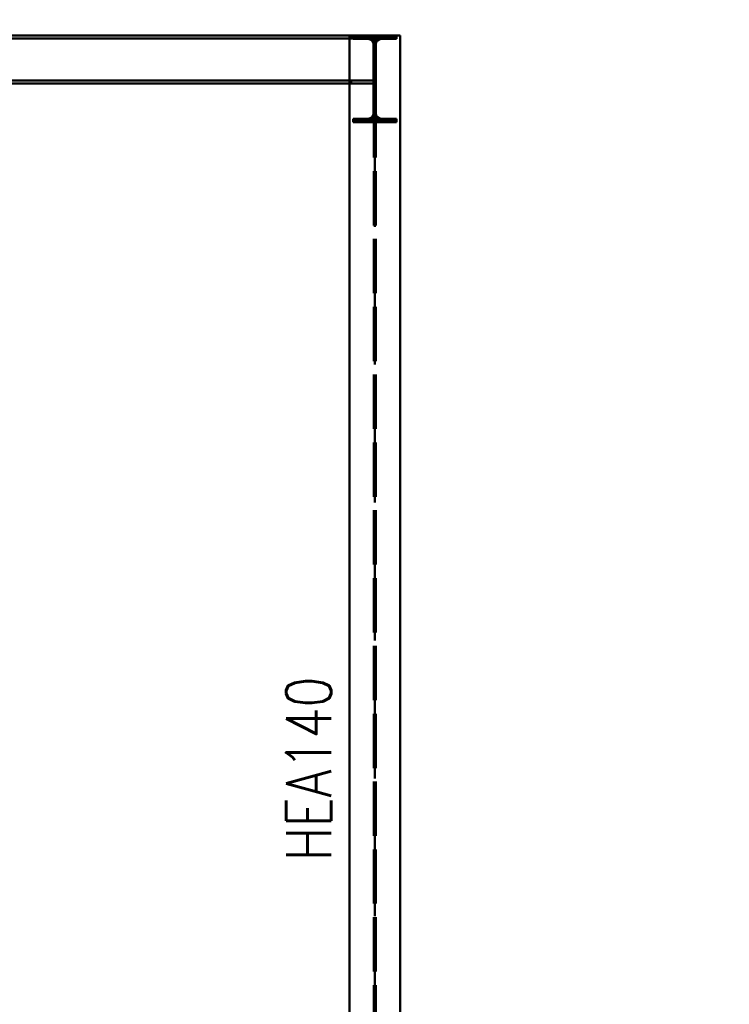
# Paper-space layout 'Layout1' of a CAD drawing. Extents: x -2 to 1243, y -36 to 596.
# Tile 77 of 132: x 370 to 410, y 484 to 538. Entities that reach past the tile are written whole.
import ezdxf

# ---------------------------------------------------------------- set-up
doc = ezdxf.new("R2010")
doc.units = 0
doc.linetypes.add('ACAD_ISO02W100', pattern=[15, 12, -3])
doc.linetypes.add('ACAD_ISO04W100', pattern=[30.5, 24, -3, 0.5, -3])
doc.layers.get('0').update_dxf_attribs({"linetype": 'CONTINUOUS'})
doc.layers.get('DEFPOINTS').update_dxf_attribs({"color": 132, "linetype": 'CONTINUOUS'})
for name, color, linetype, lineweight in [('SS_2.ET-HALA_TaO-VESTAVBA_A1÷B2-VAZBA2', 51, 'CONTINUOUS', 50), ('SS_KOTY', 3, 'CONTINUOUS', 25), ('SS_POPIS_PROFILU', 13, 'CONTINUOUS', 25), ('SS_SRAFY', 8, 'CONTINUOUS', 18)]:
    doc.layers.add(name, color=color, linetype=linetype, lineweight=lineweight)
doc.styles.add('ROMANS', font='romans.shx', dxfattribs={"width": 0.8})
doc.styles.add('romans.shx', font='romans.shx', dxfattribs={"height": 5})
doc.dimstyles.new('A-1_(2.5)_50AS', dxfattribs={"dimtxt": 2.5, "dimasz": 2, "dimexe": 1, "dimexo": 2, "dimgap": 0, "dimtad": 0, "dimdec": 1, "dimlfac": 50, "dimrnd": 1, "dimtxsty": 'ROMANS', "dimblk1": 'OBLIQUE', "dimblk2": 'OBLIQUE', "dimsah": 1, "dimcen": 2, "dimclrd": 256, "dimclre": 256, "dimclrt": 256, "dimadec": 1, "dimazin": 2, "dimtfac": 0.714286, "dimtdec": 1, "dimtmove": 0, "dimatfit": 3, "dimldrblk": 'OPEN', "dimfxl": 1, "dimtvp": 1.142857, "dimtfill": 1, "dimtolj": 1, "dimlwd": -1, "dimlwe": -1, "dimarcsym": 0})

# ---------------------------------------------------------------- blocks, each defined once
blk = doc.blocks.new('_Oblique')
at = {"color": 0, "linetype": 'ByBlock', "lineweight": -2}
blk.add_line((-0.5, -0.5), (0.5, 0.5), dxfattribs=at)
blk = doc.blocks.new('*D23')
at = {"layer": 'DEFPOINTS', "color": 0, "transparency": 16777216}
for p in [(389.911, 550.574), (298.211, 537.561, 14406), (389.911, 537.561, 14406)]:
    blk.add_point(p, dxfattribs=at)
at = {"layer": 'SS_KOTY', "transparency": 16777216}
for p, q in [((298.211, 539.561), (298.211, 551.574)), ((389.911, 539.561), (389.911, 551.574)), ((298.211, 550.574), (389.911, 550.574))]:
    blk.add_line(p, q, dxfattribs=at)
at = {"layer": 'SS_KOTY', "transparency": 16777216, "xscale": 2, "yscale": 2, "zscale": 2, "rotation": 180}
blk.add_blockref('_Oblique', (298.211, 550.574), dxfattribs=at)
at = {"layer": 'SS_KOTY', "transparency": 16777216, "xscale": 2, "yscale": 2, "zscale": 2}
blk.add_blockref('_Oblique', (389.911, 550.574), dxfattribs=at)
at = {"layer": 'SS_KOTY', "transparency": 16777216, "insert": (344.061, 553.431), "char_height": 2.5, "attachment_point": 5, "style": 'ROMANS', "bg_fill": 3, "box_fill_scale": 1.1, "bg_fill_color": 256, "bg_fill_true_color": 13158600, "bg_fill_transparency": 0}
blk.add_mtext('\\A1;4585', dxfattribs=at)
blk = doc.blocks.new('_OPEN')
at = {"color": 0, "linetype": 'ByBlock'}
for p, q in [((-1, 0.167), (0, 0)), ((0, 0), (-1, -0.167)), ((0, 0), (-1, 0))]:
    blk.add_line(p, q, dxfattribs=at)
blk = doc.blocks.new('*D24')
at = {"layer": 'DEFPOINTS', "color": 0, "transparency": 16777216}
for p in [(411.911, 550.574), (389.911, 537.561, 14406), (411.911, 455.961, 14406)]:
    blk.add_point(p, dxfattribs=at)
at = {"layer": 'SS_KOTY', "transparency": 16777216}
for p, q in [((389.911, 539.561), (389.911, 551.574)), ((411.911, 457.961), (411.911, 551.574)), ((389.911, 550.574), (411.911, 550.574))]:
    blk.add_line(p, q, dxfattribs=at)
at = {"layer": 'SS_KOTY', "transparency": 16777216, "xscale": 2, "yscale": 2, "zscale": 2, "rotation": 180}
blk.add_blockref('_Oblique', (389.911, 550.574), dxfattribs=at)
at = {"layer": 'SS_KOTY', "transparency": 16777216, "xscale": 2, "yscale": 2, "zscale": 2}
blk.add_blockref('_Oblique', (411.911, 550.574), dxfattribs=at)
at = {"layer": 'SS_KOTY', "transparency": 16777216, "insert": (400.911, 553.431), "char_height": 2.5, "attachment_point": 5, "style": 'ROMANS', "bg_fill": 3, "box_fill_scale": 1.1, "bg_fill_color": 256, "bg_fill_true_color": 13158600, "bg_fill_transparency": 0}
blk.add_mtext('\\A1;1100', dxfattribs=at)

psp = doc.layouts.get("Layout1")

# ---------------------------------------------------------------- linework, layer by layer
at = {"layer": 'SS_2.ET-HALA_TaO-VESTAVBA_A1÷B2-VAZBA2', "color": 1, "linetype": 'Continuous', "ltscale": 0.25}
for p, q in [((388.5111, 535.0708), (299.6111, 535.0708)), ((299.6111, 534.9008), (388.5111, 534.9008)), ((388.5111, 535.0708), (388.5111, 534.9008)), ((388.5111, 534.9008), (388.5111, 460.7608))]:
    psp.add_line(p, q, dxfattribs=at)
at = {"layer": 'SS_2.ET-HALA_TaO-VESTAVBA_A1÷B2-VAZBA2', "color": 3, "linetype": 'ACAD_ISO02W100', "ltscale": 0.25}
for p, q in [((388.5404, 535.0708), (388.5111, 535.0708)), ((388.5111, 534.9008), (388.5404, 534.9008)), ((388.6111, 535.0708), (388.5404, 535.0708)), ((388.5404, 534.9008), (388.6111, 534.9008)), ((388.6111, 534.9008), (388.6111, 535.0708))]:
    psp.add_line(p, q, dxfattribs=at)

# ---------------------------------------------------------------- texts
at = {"layer": 'SS_POPIS_PROFILU', "color": 13, "style": 'romans.shx', "width": 0.8}
psp.add_text('HEA140', height=2.5, rotation=90, dxfattribs=at).set_placement((387.5111, 491.917))

# ---------------------------------------------------------------- dimensions: what is measured, and where the dimension line sits
at = {"layer": 'SS_KOTY'}
dim = psp.add_linear_dim(base=(389.9111, 550.5736), p1=(298.2111, 537.5608, 14406), p2=(389.9111, 537.5608, 14406), dimstyle='A-1_(2.5)_50AS', override={"dimtmove": 1}, dxfattribs=at)
dim.commit()
dim.dimension.update_dxf_attribs({"geometry": '*D23', "text_midpoint": (344.0611, 553.4307)})

# ---------------------------------------------------------------- next in the draw order: linework, layer by layer
at = {"layer": 'SS_2.ET-HALA_TaO-VESTAVBA_A1÷B2-VAZBA2', "color": 1, "linetype": 'Continuous', "ltscale": 0.25}
for p, q in [((388.5111, 537.5608), (299.6111, 537.5608)), ((299.6111, 537.3908), (388.5111, 537.3908)), ((388.5111, 537.5608), (388.5111, 537.3908)), ((388.5111, 537.3908), (388.5111, 535.0708))]:
    psp.add_line(p, q, dxfattribs=at)
at = {"layer": 'SS_2.ET-HALA_TaO-VESTAVBA_A1÷B2-VAZBA2', "color": 3, "linetype": 'ACAD_ISO02W100', "ltscale": 0.25}
for p, q in [((388.5111, 537.3908), (388.5404, 537.3908)), ((388.5404, 537.3908), (388.6111, 537.3908)), ((388.6111, 537.3908), (388.6111, 537.5608))]:
    psp.add_line(p, q, dxfattribs=at)

# ---------------------------------------------------------------- next in the draw order: dimensions: what is measured, and where the dimension line sits
at = {"layer": 'SS_KOTY'}
dim = psp.add_linear_dim(base=(411.9111, 550.5736), p1=(389.9111, 537.5608, 14406), p2=(411.9111, 455.9608, 14406), dimstyle='A-1_(2.5)_50AS', override={"dimtmove": 1}, dxfattribs=at)
dim.commit()
dim.dimension.update_dxf_attribs({"geometry": '*D24', "text_midpoint": (400.9111, 553.4307)})

# ---------------------------------------------------------------- next in the draw order: hatches: boundary and pattern name
at = {"layer": 'SS_SRAFY'}
h = psp.add_hatch(dxfattribs=at)
h.set_pattern_fill('ANSI31', color=5, scale=0.02, style=0)
h.set_pattern_definition([(45, (184.611103, 337.56082), (-0.04490128, 0.04490128), [])])
h.paths.add_polyline_path([(388.7111, 532.9568), (388.7111, 532.7608), (391.1111, 532.7608), (391.1111, 532.9568), (390.2731, 532.9568, -0.4142136), (389.9731, 533.2568), (389.9731, 537.0648, -0.4142136), (390.2731, 537.3648), (391.1111, 537.3648), (391.1111, 537.5608), (388.7111, 537.5608), (388.7111, 537.3648), (389.5491, 537.3648, -0.4142136), (389.8491, 537.0648), (389.8491, 533.2568, -0.4142136), (389.5491, 532.9568)], flags=0)

# ---------------------------------------------------------------- next in the draw order: linework, layer by layer
at = {"layer": 'SS_2.ET-HALA_TaO-VESTAVBA_A1÷B2-VAZBA2', "color": 7, "linetype": 'ACAD_ISO04W100', "ltscale": 0.25}
for p, q in [((389.9111, 537.5608), (298.2111, 537.5608)), ((389.9111, 458.3608), (389.9111, 537.5608))]:
    psp.add_line(p, q, dxfattribs=at)
at = {"layer": 'SS_2.ET-HALA_TaO-VESTAVBA_A1÷B2-VAZBA2', "color": 1, "linetype": 'Continuous', "ltscale": 0.25}
for p, q in [((388.7111, 537.5608), (388.5111, 537.5608)), ((391.1111, 537.5608), (388.7111, 537.5608)), ((388.7111, 537.5608), (388.7111, 537.3648)), ((388.7111, 537.3648), (389.5491, 537.3648)), ((390.2731, 537.3648), (391.1111, 537.3648)), ((391.3111, 537.5608), (391.1111, 537.5608)), ((391.1111, 537.3648), (391.1111, 537.5608)), ((391.3111, 460.7608), (391.3111, 537.5608)), ((389.8491, 537.0648), (389.8491, 533.2568)), ((389.9731, 533.2568), (389.9731, 537.0648)), ((389.5491, 532.9568), (388.7111, 532.9568)), ((388.7111, 532.9568), (388.7111, 532.7608)), ((391.1111, 532.9568), (390.2731, 532.9568)), ((391.1111, 532.7608), (391.1111, 532.9568)), ((388.7111, 532.7608), (391.1111, 532.7608))]:
    psp.add_line(p, q, dxfattribs=at)
at = {"layer": 'SS_2.ET-HALA_TaO-VESTAVBA_A1÷B2-VAZBA2', "color": 3, "linetype": 'ACAD_ISO02W100', "ltscale": 0.25}
for p, q in [((388.6111, 537.3908), (389.8561, 537.3908)), ((389.8561, 537.5608), (389.8561, 458.3608)), ((389.9661, 537.5608), (389.9661, 458.3608)), ((389.8561, 535.0708), (388.6111, 535.0708)), ((388.6111, 534.9008), (389.8561, 534.9008))]:
    psp.add_line(p, q, dxfattribs=at)
at = {"layer": 'SS_2.ET-HALA_TaO-VESTAVBA_A1÷B2-VAZBA2', "color": 1, "linetype": 'Continuous', "ltscale": 0.25, "extrusion": (1.0046e-13, 2.42593e-13, -1)}
psp.add_arc((-389.5491, 537.0648), 0.3, 90, 180, dxfattribs=at)
at = {"layer": 'SS_2.ET-HALA_TaO-VESTAVBA_A1÷B2-VAZBA2', "color": 1, "linetype": 'Continuous', "ltscale": 0.25, "extrusion": (0, 6.12323e-17, -1)}
for centre, start, end in [((-390.2731, 537.0648), 0, 90), ((-390.2731, 533.2568), 270, 0)]:
    psp.add_arc(centre, 0.3, start, end, dxfattribs=at)
at = {"layer": 'SS_2.ET-HALA_TaO-VESTAVBA_A1÷B2-VAZBA2', "color": 1, "linetype": 'Continuous', "ltscale": 0.25, "extrusion": (1.0046e-13, -2.42471e-13, -1)}
psp.add_arc((-389.5491, 533.2568), 0.3, 180, 270, dxfattribs=at)

doc.saveas('drawing.dxf')
